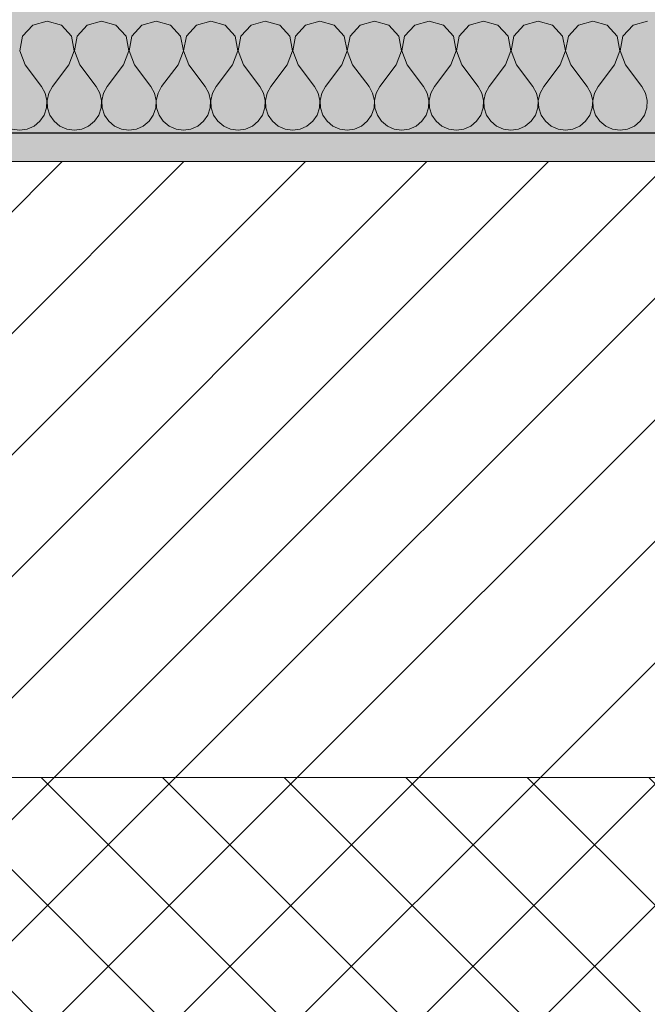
# Model space of a CAD drawing. Header units: millimetres. Extents: x -40968 to 13979, y -19284 to 4746.
# Tile 30 of 113: x -22305 to -22086, y -1498 to -1154. Entities that reach past the tile are written whole.
import ezdxf

# ---------------------------------------------------------------- set-up
doc = ezdxf.new("R2010")
doc.units = ezdxf.units.MM
doc.header["$MEASUREMENT"] = 0
for name, color, linetype in [('12_FAÇ_Façana', 7, 'Continuous'), ('Nuevo_08_E_Envans secs', 7, 'Continuous'), ('Nuevo_14_PAV_Soft Light Grey 0554', 7, 'Continuous')]:
    doc.layers.add(name, color=color, linetype=linetype)
for name, color, linetype, lineweight, true_color in [('12_FAÇ_Façana_Pluma_Nº__174', 7, 'Continuous', 13, 0xe4ad2c), ('12_FAÇ_Façana_Pluma_Nº__176', 7, 'Continuous', 15, 0x93a0c6), ('Nuevo_08_E_Envans secs_Pluma_Nº__102', 7, 'Continuous', 5, 0xcccccc), ('Nuevo_14_PAV_Soft Light Grey 0554_Pluma_Nº__245', 7, 'Continuous', 13, 0xe8e8e8)]:
    doc.layers.add(name, color=color, linetype=linetype, lineweight=lineweight, true_color=true_color)
for name, color, linetype, lineweight in [('12_FAÇ_Façana_Pluma_Nº__2', 8, 'Continuous', 5), ('12_FAÇ_Façana_Pluma_Nº__7', 7, 'Continuous', 5), ('Nuevo_08_E_Envans secs_Pluma_Nº__1', 7, 'Continuous', 5)]:
    doc.layers.add(name, color=color, linetype=linetype, lineweight=lineweight)

# ---------------------------------------------------------------- blocks, each defined once
blk = doc.blocks.new('Forjado_1_1', base_point=(-23046.79, -1194.06))
at = {"layer": 'Nuevo_14_PAV_Soft Light Grey 0554_Pluma_Nº__245', "linetype": 'Continuous', "lineweight": 0, "true_color": 0xe8e8e8}
h = blk.add_hatch(color=254, dxfattribs=at)
h.paths.add_polyline_path([(-23046.79, -1194.06), (-1631.11, -1193.63), (-1631.11, -6938.97), (-1556.11, -6938.97), (-1556.11, -7503.98), (-1616.26, -7503.98), (-1616.05, -11935.98), (-1564.89, -11935.98), (-1564.89, -12491.98), (-2024.11, -12491.98), (-2024.11, -12338.98), (-6997.39, -12338.98), (-6997.39, -12391.98), (-3637.68, -12391.98), (-3638.94, -13690.72), (-3644.87, -17130.96), (428.17, -17130.98), (428.89, -16788.98), (778.89, -16788.98), (778.35, -17142.97), (2622.91, -17145.82), (2623.01, -17079.79), (3389.91, -17080.98), (3389.61, -17276.98), (5489.84, -17280.21), (5489.84, -17141.49), (5763.89, -17141.49), (5763.89, -16738.98), (6378.89, -16738.98), (6378.89, -12488.98), (5778.89, -12488.98), (5779.74, -11938.87), (6782.11, -11938.85), (6782.11, -9207.42), (6082.11, -9207.42), (6016.11, -7504.98), (6016.11, -9073.42), (2073.42, -9073.42), (2073.42, -5267.32), (5998.89, -5267.32), (5998.89, -1708.98), (5884.89, -967.98), (7332.11, -967.98), (7332.11, 1999.55), (-28277.4, 1999.55), (-23028.39, 1969.01)])
h.paths.add_polyline_path([(492.89, -5267.32), (1951.42, -5267.32), (1951.42, -9073.42), (492.89, -9073.42)], flags=0)
at = {"layer": 'Nuevo_14_PAV_Soft Light Grey 0554_Pluma_Nº__245', "color": 254, "linetype": 'Continuous', "lineweight": 13, "true_color": 0xe8e8e8, "flags": 128}
blk.add_lwpolyline([(-1631.11, -1193.63), (-23046.79, -1194.06), (-23028.39, 1969.01), (-28277.4, 1999.55), (7332.11, 1999.55)], dxfattribs=at)
blk = doc.blocks.new('Muro_14_1', base_point=(-24166.43, -1193.98))
at = {"layer": '12_FAÇ_Façana_Pluma_Nº__174', "linetype": 'Continuous', "lineweight": 13, "true_color": 0xe4ad2c}
h = blk.add_hatch(dxfattribs=at)
h.set_pattern_fill('SATE_Aislamiento_0001', color=42, style=0, pattern_type=2)
h.set_pattern_definition([(45, (0, 0), (-21.213203, 21.213203), []), (135, (0, 0), (21.213203, 21.213203), [])])
h.paths.add_polyline_path([(-23038.42, -1598.98), (-21871.11, -1598.98), (-21871.11, -1418.98), (-23038.42, -1418.98)])
at = {"layer": '12_FAÇ_Façana_Pluma_Nº__176', "linetype": 'Continuous', "lineweight": 0, "true_color": 0x495063}
blk.add_hatch(color=251, dxfattribs=at).paths.add_polyline_path([(-22988.42, -1193.98), (-22988.42, -1203.98), (-21871.11, -1203.98), (-21871.11, -1193.97)])
at = {"layer": '12_FAÇ_Façana_Pluma_Nº__2', "linetype": 'Continuous', "lineweight": 5}
h = blk.add_hatch(dxfattribs=at)
h.set_pattern_fill('Ceramic_0001', color=8, style=0, pattern_type=2)
h.set_pattern_definition([(45, (0, 0), (-21.213203, 21.213203), [])])
h.paths.add_polyline_path([(-22988.42, -1418.98), (-21871.11, -1418.98), (-21871.11, -1203.98), (-22988.42, -1203.98)])
at = {"layer": '12_FAÇ_Façana_Pluma_Nº__7', "color": 7, "linetype": 'Continuous', "lineweight": 5}
for p, q in [((-21871.11, -1203.98), (-22988.42, -1203.98)), ((-22988.42, -1418.98), (-21871.11, -1418.98))]:
    blk.add_line(p, q, dxfattribs=at)
at = {"layer": '12_FAÇ_Façana_Pluma_Nº__7', "color": 7, "linetype": 'Continuous', "lineweight": 5, "flags": 128}
blk.add_lwpolyline([(-21871.11, -1193.98), (-22988.42, -1193.98)], dxfattribs=at)
blk = doc.blocks.new('*X235')
at = {"layer": 'Nuevo_08_E_Envans secs_Pluma_Nº__102', "color": 254, "linetype": 'Continuous', "lineweight": 5, "true_color": 0xcccccc}
for p, q in [((-22295.24, -1154.93), (-22300.25, -1156.35)), ((-22290.23, -1156.35), (-22295.24, -1154.93)), ((-22276.19, -1154.93), (-22281.2, -1156.35)), ((-22271.18, -1156.35), (-22276.19, -1154.93)), ((-22257.14, -1154.93), (-22262.15, -1156.35)), ((-22252.14, -1156.35), (-22257.14, -1154.93)), ((-22238.1, -1154.93), (-22243.1, -1156.35)), ((-22233.09, -1156.35), (-22238.1, -1154.93)), ((-22219.05, -1154.93), (-22224.05, -1156.35)), ((-22214.04, -1156.35), (-22219.05, -1154.93)), ((-22200, -1154.93), (-22205.01, -1156.35)), ((-22194.99, -1156.35), (-22200, -1154.93)), ((-22180.95, -1154.93), (-22185.96, -1156.35)), ((-22175.95, -1156.35), (-22180.95, -1154.93)), ((-22161.9, -1154.93), (-22166.91, -1156.35)), ((-22156.9, -1156.35), (-22161.9, -1154.93)), ((-22142.86, -1154.93), (-22147.86, -1156.35)), ((-22137.85, -1156.35), (-22142.86, -1154.93)), ((-22123.81, -1154.93), (-22128.82, -1156.35)), ((-22118.8, -1156.35), (-22123.81, -1154.93)), ((-22104.76, -1154.93), (-22109.77, -1156.35)), ((-22099.75, -1156.35), (-22104.76, -1154.93)), ((-22085.71, -1154.93), (-22090.72, -1156.35)), ((-22300.25, -1156.35), (-22303.76, -1160.19)), ((-22286.72, -1160.19), (-22290.23, -1156.35)), ((-22281.2, -1156.35), (-22284.71, -1160.19)), ((-22267.67, -1160.19), (-22271.18, -1156.35)), ((-22262.15, -1156.35), (-22265.66, -1160.19)), ((-22248.62, -1160.19), (-22252.14, -1156.35)), ((-22243.1, -1156.35), (-22246.61, -1160.19)), ((-22229.58, -1160.19), (-22233.09, -1156.35)), ((-22224.05, -1156.35), (-22227.57, -1160.19)), ((-22210.53, -1160.19), (-22214.04, -1156.35)), ((-22205.01, -1156.35), (-22208.52, -1160.19)), ((-22191.48, -1160.19), (-22194.99, -1156.35)), ((-22185.96, -1156.35), (-22189.47, -1160.19)), ((-22172.43, -1160.19), (-22175.95, -1156.35)), ((-22166.91, -1156.35), (-22170.42, -1160.19)), ((-22153.39, -1160.19), (-22156.9, -1156.35)), ((-22147.86, -1156.35), (-22151.38, -1160.19)), ((-22134.34, -1160.19), (-22137.85, -1156.35)), ((-22128.82, -1156.35), (-22132.33, -1160.19)), ((-22115.29, -1160.19), (-22118.8, -1156.35)), ((-22109.77, -1156.35), (-22113.28, -1160.19)), ((-22096.24, -1160.19), (-22099.75, -1156.35)), ((-22090.72, -1156.35), (-22094.23, -1160.19)), ((-22303.76, -1160.19), (-22304.72, -1165.31)), ((-22285.75, -1165.31), (-22286.72, -1160.19)), ((-22284.71, -1160.19), (-22285.68, -1165.31)), ((-22266.71, -1165.31), (-22267.67, -1160.19)), ((-22265.66, -1160.19), (-22266.63, -1165.31)), ((-22247.66, -1165.31), (-22248.62, -1160.19)), ((-22246.61, -1160.19), (-22247.58, -1165.31)), ((-22228.61, -1165.31), (-22229.58, -1160.19)), ((-22227.57, -1160.19), (-22228.53, -1165.31)), ((-22209.56, -1165.31), (-22210.53, -1160.19)), ((-22208.52, -1160.19), (-22209.49, -1165.31)), ((-22190.51, -1165.31), (-22191.48, -1160.19)), ((-22189.47, -1160.19), (-22190.44, -1165.31)), ((-22171.47, -1165.31), (-22172.43, -1160.19)), ((-22170.42, -1160.19), (-22171.39, -1165.31)), ((-22152.42, -1165.31), (-22153.39, -1160.19)), ((-22151.38, -1160.19), (-22152.34, -1165.31)), ((-22133.37, -1165.31), (-22134.34, -1160.19)), ((-22132.33, -1160.19), (-22133.29, -1165.31)), ((-22114.32, -1165.31), (-22115.29, -1160.19)), ((-22113.28, -1160.19), (-22114.25, -1165.31)), ((-22095.28, -1165.31), (-22096.24, -1160.19)), ((-22094.23, -1160.19), (-22095.2, -1165.31)), ((-22304.72, -1165.31), (-22302.86, -1170.17)), ((-22287.62, -1170.17), (-22285.75, -1165.31)), ((-22285.68, -1165.31), (-22283.81, -1170.17)), ((-22268.57, -1170.17), (-22266.71, -1165.31)), ((-22266.63, -1165.31), (-22264.76, -1170.17)), ((-22249.52, -1170.17), (-22247.66, -1165.31)), ((-22247.58, -1165.31), (-22245.71, -1170.17)), ((-22230.48, -1170.17), (-22228.61, -1165.31)), ((-22228.53, -1165.31), (-22226.67, -1170.17)), ((-22211.43, -1170.17), (-22209.56, -1165.31)), ((-22209.49, -1165.31), (-22207.62, -1170.17)), ((-22192.38, -1170.17), (-22190.51, -1165.31)), ((-22190.44, -1165.31), (-22188.57, -1170.17)), ((-22173.33, -1170.17), (-22171.47, -1165.31)), ((-22171.39, -1165.31), (-22169.52, -1170.17)), ((-22154.29, -1170.17), (-22152.42, -1165.31)), ((-22152.34, -1165.31), (-22150.48, -1170.17)), ((-22135.24, -1170.17), (-22133.37, -1165.31)), ((-22133.29, -1165.31), (-22131.43, -1170.17)), ((-22116.19, -1170.17), (-22114.32, -1165.31)), ((-22114.25, -1165.31), (-22112.38, -1170.17)), ((-22097.14, -1170.17), (-22095.28, -1165.31)), ((-22095.2, -1165.31), (-22093.33, -1170.17)), ((-22302.86, -1170.17), (-22297.14, -1177.79)), ((-22287.62, -1170.17), (-22293.33, -1177.79)), ((-22283.81, -1170.17), (-22278.1, -1177.79)), ((-22268.57, -1170.17), (-22274.29, -1177.79)), ((-22264.76, -1170.17), (-22259.05, -1177.79)), ((-22249.52, -1170.17), (-22255.24, -1177.79)), ((-22245.71, -1170.17), (-22240, -1177.79)), ((-22230.48, -1170.17), (-22236.19, -1177.79)), ((-22226.67, -1170.17), (-22220.95, -1177.79)), ((-22211.43, -1170.17), (-22217.14, -1177.79)), ((-22207.62, -1170.17), (-22201.9, -1177.79)), ((-22192.38, -1170.17), (-22198.1, -1177.79)), ((-22188.57, -1170.17), (-22182.86, -1177.79)), ((-22173.33, -1170.17), (-22179.05, -1177.79)), ((-22169.52, -1170.17), (-22163.81, -1177.79)), ((-22154.29, -1170.17), (-22160, -1177.79)), ((-22150.48, -1170.17), (-22144.76, -1177.79)), ((-22135.24, -1170.17), (-22140.95, -1177.79)), ((-22131.43, -1170.17), (-22125.71, -1177.79)), ((-22116.19, -1170.17), (-22121.9, -1177.79)), ((-22112.38, -1170.17), (-22106.67, -1177.79)), ((-22097.14, -1170.17), (-22102.86, -1177.79)), ((-22093.33, -1170.17), (-22087.62, -1177.79)), ((-22295.87, -1180.08), (-22297.14, -1177.79)), ((-22293.33, -1177.79), (-22294.6, -1180.08)), ((-22276.82, -1180.08), (-22278.1, -1177.79)), ((-22274.29, -1177.79), (-22275.56, -1180.08)), ((-22257.78, -1180.08), (-22259.05, -1177.79)), ((-22255.24, -1177.79), (-22256.51, -1180.08)), ((-22238.73, -1180.08), (-22240, -1177.79)), ((-22236.19, -1177.79), (-22237.46, -1180.08)), ((-22219.68, -1180.08), (-22220.95, -1177.79)), ((-22217.14, -1177.79), (-22218.41, -1180.08)), ((-22200.63, -1180.08), (-22201.9, -1177.79)), ((-22198.1, -1177.79), (-22199.37, -1180.08)), ((-22181.59, -1180.08), (-22182.86, -1177.79)), ((-22179.05, -1177.79), (-22180.32, -1180.08)), ((-22162.54, -1180.08), (-22163.81, -1177.79)), ((-22160, -1177.79), (-22161.27, -1180.08)), ((-22143.49, -1180.08), (-22144.76, -1177.79)), ((-22140.95, -1177.79), (-22142.22, -1180.08)), ((-22124.44, -1180.08), (-22125.71, -1177.79)), ((-22121.9, -1177.79), (-22123.18, -1180.08)), ((-22105.4, -1180.08), (-22106.67, -1177.79)), ((-22102.86, -1177.79), (-22104.13, -1180.08)), ((-22086.35, -1180.08), (-22087.62, -1177.79)), ((-22295.28, -1182.64), (-22295.87, -1180.08)), ((-22294.6, -1180.08), (-22295.2, -1182.64)), ((-22276.23, -1182.64), (-22276.82, -1180.08)), ((-22275.56, -1180.08), (-22276.15, -1182.64)), ((-22257.18, -1182.64), (-22257.78, -1180.08)), ((-22256.51, -1180.08), (-22257.1, -1182.64)), ((-22238.13, -1182.64), (-22238.73, -1180.08)), ((-22237.46, -1180.08), (-22238.06, -1182.64)), ((-22219.09, -1182.64), (-22219.68, -1180.08)), ((-22218.41, -1180.08), (-22219.01, -1182.64)), ((-22200.04, -1182.64), (-22200.63, -1180.08)), ((-22199.37, -1180.08), (-22199.96, -1182.64)), ((-22180.99, -1182.64), (-22181.59, -1180.08)), ((-22180.32, -1180.08), (-22180.91, -1182.64)), ((-22161.94, -1182.64), (-22162.54, -1180.08)), ((-22161.27, -1180.08), (-22161.87, -1182.64)), ((-22142.9, -1182.64), (-22143.49, -1180.08)), ((-22142.22, -1180.08), (-22142.82, -1182.64)), ((-22123.85, -1182.64), (-22124.44, -1180.08)), ((-22123.18, -1180.08), (-22123.77, -1182.64)), ((-22104.8, -1182.64), (-22105.4, -1180.08)), ((-22104.13, -1180.08), (-22104.72, -1182.64)), ((-22085.75, -1182.64), (-22086.35, -1180.08)), ((-22296.24, -1187.76), (-22295.4, -1185.27)), ((-22295.4, -1185.27), (-22295.28, -1182.64)), ((-22295.2, -1182.64), (-22295.07, -1185.27)), ((-22295.07, -1185.27), (-22294.23, -1187.76)), ((-22277.2, -1187.76), (-22276.36, -1185.27)), ((-22276.36, -1185.27), (-22276.23, -1182.64)), ((-22276.15, -1182.64), (-22276.02, -1185.27)), ((-22276.02, -1185.27), (-22275.19, -1187.76)), ((-22258.15, -1187.76), (-22257.31, -1185.27)), ((-22257.31, -1185.27), (-22257.18, -1182.64)), ((-22257.1, -1182.64), (-22256.98, -1185.27)), ((-22256.98, -1185.27), (-22256.14, -1187.76)), ((-22239.1, -1187.76), (-22238.26, -1185.27)), ((-22238.26, -1185.27), (-22238.13, -1182.64)), ((-22238.06, -1182.64), (-22237.93, -1185.27)), ((-22237.93, -1185.27), (-22237.09, -1187.76)), ((-22220.05, -1187.76), (-22219.21, -1185.27)), ((-22219.21, -1185.27), (-22219.09, -1182.64)), ((-22219.01, -1182.64), (-22218.88, -1185.27)), ((-22218.88, -1185.27), (-22218.04, -1187.76)), ((-22201.01, -1187.76), (-22200.17, -1185.27)), ((-22200.17, -1185.27), (-22200.04, -1182.64)), ((-22199.96, -1182.64), (-22199.83, -1185.27)), ((-22199.83, -1185.27), (-22198.99, -1187.76)), ((-22181.96, -1187.76), (-22181.12, -1185.27)), ((-22181.12, -1185.27), (-22180.99, -1182.64)), ((-22180.91, -1182.64), (-22180.79, -1185.27)), ((-22180.79, -1185.27), (-22179.95, -1187.76)), ((-22162.91, -1187.76), (-22162.07, -1185.27)), ((-22162.07, -1185.27), (-22161.94, -1182.64)), ((-22161.87, -1182.64), (-22161.74, -1185.27)), ((-22161.74, -1185.27), (-22160.9, -1187.76)), ((-22143.86, -1187.76), (-22143.02, -1185.27)), ((-22143.02, -1185.27), (-22142.9, -1182.64)), ((-22142.82, -1182.64), (-22142.69, -1185.27)), ((-22142.69, -1185.27), (-22141.85, -1187.76)), ((-22124.81, -1187.76), (-22123.98, -1185.27)), ((-22123.98, -1185.27), (-22123.85, -1182.64)), ((-22123.77, -1182.64), (-22123.64, -1185.27)), ((-22123.64, -1185.27), (-22122.8, -1187.76)), ((-22105.77, -1187.76), (-22104.93, -1185.27)), ((-22104.93, -1185.27), (-22104.8, -1182.64)), ((-22104.72, -1182.64), (-22104.6, -1185.27)), ((-22104.6, -1185.27), (-22103.76, -1187.76)), ((-22086.72, -1187.76), (-22085.88, -1185.27)), ((-22085.88, -1185.27), (-22085.75, -1182.64)), ((-22297.73, -1189.92), (-22296.24, -1187.76)), ((-22294.23, -1187.76), (-22292.74, -1189.92)), ((-22278.68, -1189.92), (-22277.2, -1187.76)), ((-22275.19, -1187.76), (-22273.7, -1189.92)), ((-22259.64, -1189.92), (-22258.15, -1187.76)), ((-22256.14, -1187.76), (-22254.65, -1189.92)), ((-22240.59, -1189.92), (-22239.1, -1187.76)), ((-22237.09, -1187.76), (-22235.6, -1189.92)), ((-22221.54, -1189.92), (-22220.05, -1187.76)), ((-22218.04, -1187.76), (-22216.55, -1189.92)), ((-22202.49, -1189.92), (-22201.01, -1187.76)), ((-22198.99, -1187.76), (-22197.51, -1189.92)), ((-22183.45, -1189.92), (-22181.96, -1187.76)), ((-22179.95, -1187.76), (-22178.46, -1189.92)), ((-22164.4, -1189.92), (-22162.91, -1187.76)), ((-22160.9, -1187.76), (-22159.41, -1189.92)), ((-22145.35, -1189.92), (-22143.86, -1187.76)), ((-22141.85, -1187.76), (-22140.36, -1189.92)), ((-22126.3, -1189.92), (-22124.81, -1187.76)), ((-22122.8, -1187.76), (-22121.32, -1189.92)), ((-22107.26, -1189.92), (-22105.77, -1187.76)), ((-22103.76, -1187.76), (-22102.27, -1189.92)), ((-22088.21, -1189.92), (-22086.72, -1187.76)), ((-22307.36, -1192.66), (-22304.76, -1193.02)), ((-22304.76, -1193.02), (-22302.16, -1192.66)), ((-22302.16, -1192.66), (-22299.75, -1191.6)), ((-22299.75, -1191.6), (-22297.73, -1189.92)), ((-22292.74, -1189.92), (-22290.72, -1191.6)), ((-22290.72, -1191.6), (-22288.32, -1192.66)), ((-22288.32, -1192.66), (-22285.71, -1193.02)), ((-22285.71, -1193.02), (-22283.11, -1192.66)), ((-22283.11, -1192.66), (-22280.71, -1191.6)), ((-22280.71, -1191.6), (-22278.68, -1189.92)), ((-22273.7, -1189.92), (-22271.67, -1191.6)), ((-22271.67, -1191.6), (-22269.27, -1192.66)), ((-22269.27, -1192.66), (-22266.67, -1193.02)), ((-22266.67, -1193.02), (-22264.06, -1192.66)), ((-22264.06, -1192.66), (-22261.66, -1191.6)), ((-22261.66, -1191.6), (-22259.64, -1189.92)), ((-22254.65, -1189.92), (-22252.63, -1191.6)), ((-22252.63, -1191.6), (-22250.22, -1192.66)), ((-22250.22, -1192.66), (-22247.62, -1193.02)), ((-22247.62, -1193.02), (-22245.02, -1192.66)), ((-22245.02, -1192.66), (-22242.61, -1191.6)), ((-22242.61, -1191.6), (-22240.59, -1189.92)), ((-22235.6, -1189.92), (-22233.58, -1191.6)), ((-22233.58, -1191.6), (-22231.17, -1192.66)), ((-22231.17, -1192.66), (-22228.57, -1193.02)), ((-22228.57, -1193.02), (-22225.97, -1192.66)), ((-22225.97, -1192.66), (-22223.56, -1191.6)), ((-22223.56, -1191.6), (-22221.54, -1189.92)), ((-22216.55, -1189.92), (-22214.53, -1191.6)), ((-22214.53, -1191.6), (-22212.13, -1192.66)), ((-22212.13, -1192.66), (-22209.52, -1193.02)), ((-22209.52, -1193.02), (-22206.92, -1192.66)), ((-22206.92, -1192.66), (-22204.52, -1191.6)), ((-22204.52, -1191.6), (-22202.49, -1189.92)), ((-22197.51, -1189.92), (-22195.48, -1191.6)), ((-22195.48, -1191.6), (-22193.08, -1192.66)), ((-22193.08, -1192.66), (-22190.48, -1193.02)), ((-22190.48, -1193.02), (-22187.87, -1192.66)), ((-22187.87, -1192.66), (-22185.47, -1191.6)), ((-22185.47, -1191.6), (-22183.45, -1189.92)), ((-22178.46, -1189.92), (-22176.44, -1191.6)), ((-22176.44, -1191.6), (-22174.03, -1192.66)), ((-22174.03, -1192.66), (-22171.43, -1193.02)), ((-22171.43, -1193.02), (-22168.83, -1192.66)), ((-22168.83, -1192.66), (-22166.42, -1191.6)), ((-22166.42, -1191.6), (-22164.4, -1189.92)), ((-22159.41, -1189.92), (-22157.39, -1191.6)), ((-22157.39, -1191.6), (-22154.98, -1192.66)), ((-22154.98, -1192.66), (-22152.38, -1193.02)), ((-22152.38, -1193.02), (-22149.78, -1192.66)), ((-22149.78, -1192.66), (-22147.37, -1191.6)), ((-22147.37, -1191.6), (-22145.35, -1189.92)), ((-22140.36, -1189.92), (-22138.34, -1191.6)), ((-22138.34, -1191.6), (-22135.94, -1192.66)), ((-22135.94, -1192.66), (-22133.33, -1193.02)), ((-22133.33, -1193.02), (-22130.73, -1192.66)), ((-22130.73, -1192.66), (-22128.33, -1191.6)), ((-22128.33, -1191.6), (-22126.3, -1189.92)), ((-22121.32, -1189.92), (-22119.29, -1191.6)), ((-22119.29, -1191.6), (-22116.89, -1192.66)), ((-22116.89, -1192.66), (-22114.29, -1193.02)), ((-22114.29, -1193.02), (-22111.68, -1192.66)), ((-22111.68, -1192.66), (-22109.28, -1191.6)), ((-22109.28, -1191.6), (-22107.26, -1189.92)), ((-22102.27, -1189.92), (-22100.25, -1191.6)), ((-22100.25, -1191.6), (-22097.84, -1192.66)), ((-22097.84, -1192.66), (-22095.24, -1193.02)), ((-22095.24, -1193.02), (-22092.64, -1192.66)), ((-22092.64, -1192.66), (-22090.23, -1191.6)), ((-22090.23, -1191.6), (-22088.21, -1189.92))]:
    blk.add_line(p, q, dxfattribs=at)
blk = doc.blocks.new('Muro_90_1', base_point=(-20233.93, -1193.98))
at = {"layer": 'Nuevo_08_E_Envans secs_Pluma_Nº__1', "color": 7, "linetype": 'Continuous', "lineweight": 5, "flags": 128}
blk.add_lwpolyline([(-22963.42, -1193.98), (-21871.11, -1193.98)], dxfattribs=at)
at = {"layer": 'Nuevo_08_E_Envans secs', "color": 7, "lineweight": 20}
blk.add_blockref('*X235', (0, 0), dxfattribs=at)
blk = doc.blocks.new('*X485')
at = {"layer": 'Nuevo_08_E_Envans secs_Pluma_Nº__102', "color": 254, "linetype": 'Continuous', "lineweight": 5, "true_color": 0xcccccc}
for p, q in [((-22295.24, -1154.93), (-22300.25, -1156.35)), ((-22290.23, -1156.35), (-22295.24, -1154.93)), ((-22276.19, -1154.93), (-22281.2, -1156.35)), ((-22271.18, -1156.35), (-22276.19, -1154.93)), ((-22257.14, -1154.93), (-22262.15, -1156.35)), ((-22252.14, -1156.35), (-22257.14, -1154.93)), ((-22238.1, -1154.93), (-22243.1, -1156.35)), ((-22233.09, -1156.35), (-22238.1, -1154.93)), ((-22219.05, -1154.93), (-22224.05, -1156.35)), ((-22214.04, -1156.35), (-22219.05, -1154.93)), ((-22200, -1154.93), (-22205.01, -1156.35)), ((-22194.99, -1156.35), (-22200, -1154.93)), ((-22180.95, -1154.93), (-22185.96, -1156.35)), ((-22175.95, -1156.35), (-22180.95, -1154.93)), ((-22161.9, -1154.93), (-22166.91, -1156.35)), ((-22156.9, -1156.35), (-22161.9, -1154.93)), ((-22142.86, -1154.93), (-22147.86, -1156.35)), ((-22137.85, -1156.35), (-22142.86, -1154.93)), ((-22123.81, -1154.93), (-22128.82, -1156.35)), ((-22118.8, -1156.35), (-22123.81, -1154.93)), ((-22104.76, -1154.93), (-22109.77, -1156.35)), ((-22099.75, -1156.35), (-22104.76, -1154.93)), ((-22085.71, -1154.93), (-22090.72, -1156.35)), ((-22300.25, -1156.35), (-22303.76, -1160.19)), ((-22286.72, -1160.19), (-22290.23, -1156.35)), ((-22281.2, -1156.35), (-22284.71, -1160.19)), ((-22267.67, -1160.19), (-22271.18, -1156.35)), ((-22262.15, -1156.35), (-22265.66, -1160.19)), ((-22248.62, -1160.19), (-22252.14, -1156.35)), ((-22243.1, -1156.35), (-22246.61, -1160.19)), ((-22229.58, -1160.19), (-22233.09, -1156.35)), ((-22224.05, -1156.35), (-22227.57, -1160.19)), ((-22210.53, -1160.19), (-22214.04, -1156.35)), ((-22205.01, -1156.35), (-22208.52, -1160.19)), ((-22191.48, -1160.19), (-22194.99, -1156.35)), ((-22185.96, -1156.35), (-22189.47, -1160.19)), ((-22172.43, -1160.19), (-22175.95, -1156.35)), ((-22166.91, -1156.35), (-22170.42, -1160.19)), ((-22153.39, -1160.19), (-22156.9, -1156.35)), ((-22147.86, -1156.35), (-22151.38, -1160.19)), ((-22134.34, -1160.19), (-22137.85, -1156.35)), ((-22128.82, -1156.35), (-22132.33, -1160.19)), ((-22115.29, -1160.19), (-22118.8, -1156.35)), ((-22109.77, -1156.35), (-22113.28, -1160.19)), ((-22096.24, -1160.19), (-22099.75, -1156.35)), ((-22090.72, -1156.35), (-22094.23, -1160.19)), ((-22303.76, -1160.19), (-22304.72, -1165.31)), ((-22285.75, -1165.31), (-22286.72, -1160.19)), ((-22284.71, -1160.19), (-22285.68, -1165.31)), ((-22266.71, -1165.31), (-22267.67, -1160.19)), ((-22265.66, -1160.19), (-22266.63, -1165.31)), ((-22247.66, -1165.31), (-22248.62, -1160.19)), ((-22246.61, -1160.19), (-22247.58, -1165.31)), ((-22228.61, -1165.31), (-22229.58, -1160.19)), ((-22227.57, -1160.19), (-22228.53, -1165.31)), ((-22209.56, -1165.31), (-22210.53, -1160.19)), ((-22208.52, -1160.19), (-22209.49, -1165.31)), ((-22190.51, -1165.31), (-22191.48, -1160.19)), ((-22189.47, -1160.19), (-22190.44, -1165.31)), ((-22171.47, -1165.31), (-22172.43, -1160.19)), ((-22170.42, -1160.19), (-22171.39, -1165.31)), ((-22152.42, -1165.31), (-22153.39, -1160.19)), ((-22151.38, -1160.19), (-22152.34, -1165.31)), ((-22133.37, -1165.31), (-22134.34, -1160.19)), ((-22132.33, -1160.19), (-22133.29, -1165.31)), ((-22114.32, -1165.31), (-22115.29, -1160.19)), ((-22113.28, -1160.19), (-22114.25, -1165.31)), ((-22095.28, -1165.31), (-22096.24, -1160.19)), ((-22094.23, -1160.19), (-22095.2, -1165.31)), ((-22304.72, -1165.31), (-22302.86, -1170.17)), ((-22287.62, -1170.17), (-22285.75, -1165.31)), ((-22285.68, -1165.31), (-22283.81, -1170.17)), ((-22268.57, -1170.17), (-22266.71, -1165.31)), ((-22266.63, -1165.31), (-22264.76, -1170.17)), ((-22249.52, -1170.17), (-22247.66, -1165.31)), ((-22247.58, -1165.31), (-22245.71, -1170.17)), ((-22230.48, -1170.17), (-22228.61, -1165.31)), ((-22228.53, -1165.31), (-22226.67, -1170.17)), ((-22211.43, -1170.17), (-22209.56, -1165.31)), ((-22209.49, -1165.31), (-22207.62, -1170.17)), ((-22192.38, -1170.17), (-22190.51, -1165.31)), ((-22190.44, -1165.31), (-22188.57, -1170.17)), ((-22173.33, -1170.17), (-22171.47, -1165.31)), ((-22171.39, -1165.31), (-22169.52, -1170.17)), ((-22154.29, -1170.17), (-22152.42, -1165.31)), ((-22152.34, -1165.31), (-22150.48, -1170.17)), ((-22135.24, -1170.17), (-22133.37, -1165.31)), ((-22133.29, -1165.31), (-22131.43, -1170.17)), ((-22116.19, -1170.17), (-22114.32, -1165.31)), ((-22114.25, -1165.31), (-22112.38, -1170.17)), ((-22097.14, -1170.17), (-22095.28, -1165.31)), ((-22095.2, -1165.31), (-22093.33, -1170.17)), ((-22302.86, -1170.17), (-22297.14, -1177.79)), ((-22287.62, -1170.17), (-22293.33, -1177.79)), ((-22283.81, -1170.17), (-22278.1, -1177.79)), ((-22268.57, -1170.17), (-22274.29, -1177.79)), ((-22264.76, -1170.17), (-22259.05, -1177.79)), ((-22249.52, -1170.17), (-22255.24, -1177.79)), ((-22245.71, -1170.17), (-22240, -1177.79)), ((-22230.48, -1170.17), (-22236.19, -1177.79)), ((-22226.67, -1170.17), (-22220.95, -1177.79)), ((-22211.43, -1170.17), (-22217.14, -1177.79)), ((-22207.62, -1170.17), (-22201.9, -1177.79)), ((-22192.38, -1170.17), (-22198.1, -1177.79)), ((-22188.57, -1170.17), (-22182.86, -1177.79)), ((-22173.33, -1170.17), (-22179.05, -1177.79)), ((-22169.52, -1170.17), (-22163.81, -1177.79)), ((-22154.29, -1170.17), (-22160, -1177.79)), ((-22150.48, -1170.17), (-22144.76, -1177.79)), ((-22135.24, -1170.17), (-22140.95, -1177.79)), ((-22131.43, -1170.17), (-22125.71, -1177.79)), ((-22116.19, -1170.17), (-22121.9, -1177.79)), ((-22112.38, -1170.17), (-22106.67, -1177.79)), ((-22097.14, -1170.17), (-22102.86, -1177.79)), ((-22093.33, -1170.17), (-22087.62, -1177.79)), ((-22295.87, -1180.08), (-22297.14, -1177.79)), ((-22293.33, -1177.79), (-22294.6, -1180.08)), ((-22276.82, -1180.08), (-22278.1, -1177.79)), ((-22274.29, -1177.79), (-22275.56, -1180.08)), ((-22257.78, -1180.08), (-22259.05, -1177.79)), ((-22255.24, -1177.79), (-22256.51, -1180.08)), ((-22238.73, -1180.08), (-22240, -1177.79)), ((-22236.19, -1177.79), (-22237.46, -1180.08)), ((-22219.68, -1180.08), (-22220.95, -1177.79)), ((-22217.14, -1177.79), (-22218.41, -1180.08)), ((-22200.63, -1180.08), (-22201.9, -1177.79)), ((-22198.1, -1177.79), (-22199.37, -1180.08)), ((-22181.59, -1180.08), (-22182.86, -1177.79)), ((-22179.05, -1177.79), (-22180.32, -1180.08)), ((-22162.54, -1180.08), (-22163.81, -1177.79)), ((-22160, -1177.79), (-22161.27, -1180.08)), ((-22143.49, -1180.08), (-22144.76, -1177.79)), ((-22140.95, -1177.79), (-22142.22, -1180.08)), ((-22124.44, -1180.08), (-22125.71, -1177.79)), ((-22121.9, -1177.79), (-22123.18, -1180.08)), ((-22105.4, -1180.08), (-22106.67, -1177.79)), ((-22102.86, -1177.79), (-22104.13, -1180.08)), ((-22086.35, -1180.08), (-22087.62, -1177.79)), ((-22295.28, -1182.64), (-22295.87, -1180.08)), ((-22294.6, -1180.08), (-22295.2, -1182.64)), ((-22276.23, -1182.64), (-22276.82, -1180.08)), ((-22275.56, -1180.08), (-22276.15, -1182.64)), ((-22257.18, -1182.64), (-22257.78, -1180.08)), ((-22256.51, -1180.08), (-22257.1, -1182.64)), ((-22238.13, -1182.64), (-22238.73, -1180.08)), ((-22237.46, -1180.08), (-22238.06, -1182.64)), ((-22219.09, -1182.64), (-22219.68, -1180.08)), ((-22218.41, -1180.08), (-22219.01, -1182.64)), ((-22200.04, -1182.64), (-22200.63, -1180.08)), ((-22199.37, -1180.08), (-22199.96, -1182.64)), ((-22180.99, -1182.64), (-22181.59, -1180.08)), ((-22180.32, -1180.08), (-22180.91, -1182.64)), ((-22161.94, -1182.64), (-22162.54, -1180.08)), ((-22161.27, -1180.08), (-22161.87, -1182.64)), ((-22142.9, -1182.64), (-22143.49, -1180.08)), ((-22142.22, -1180.08), (-22142.82, -1182.64)), ((-22123.85, -1182.64), (-22124.44, -1180.08)), ((-22123.18, -1180.08), (-22123.77, -1182.64)), ((-22104.8, -1182.64), (-22105.4, -1180.08)), ((-22104.13, -1180.08), (-22104.72, -1182.64)), ((-22085.75, -1182.64), (-22086.35, -1180.08)), ((-22296.24, -1187.76), (-22295.4, -1185.27)), ((-22295.4, -1185.27), (-22295.28, -1182.64)), ((-22295.2, -1182.64), (-22295.07, -1185.27)), ((-22295.07, -1185.27), (-22294.23, -1187.76)), ((-22277.2, -1187.76), (-22276.36, -1185.27)), ((-22276.36, -1185.27), (-22276.23, -1182.64)), ((-22276.15, -1182.64), (-22276.02, -1185.27)), ((-22276.02, -1185.27), (-22275.19, -1187.76)), ((-22258.15, -1187.76), (-22257.31, -1185.27)), ((-22257.31, -1185.27), (-22257.18, -1182.64)), ((-22257.1, -1182.64), (-22256.98, -1185.27)), ((-22256.98, -1185.27), (-22256.14, -1187.76)), ((-22239.1, -1187.76), (-22238.26, -1185.27)), ((-22238.26, -1185.27), (-22238.13, -1182.64)), ((-22238.06, -1182.64), (-22237.93, -1185.27)), ((-22237.93, -1185.27), (-22237.09, -1187.76)), ((-22220.05, -1187.76), (-22219.21, -1185.27)), ((-22219.21, -1185.27), (-22219.09, -1182.64)), ((-22219.01, -1182.64), (-22218.88, -1185.27)), ((-22218.88, -1185.27), (-22218.04, -1187.76)), ((-22201.01, -1187.76), (-22200.17, -1185.27)), ((-22200.17, -1185.27), (-22200.04, -1182.64)), ((-22199.96, -1182.64), (-22199.83, -1185.27)), ((-22199.83, -1185.27), (-22198.99, -1187.76)), ((-22181.96, -1187.76), (-22181.12, -1185.27)), ((-22181.12, -1185.27), (-22180.99, -1182.64)), ((-22180.91, -1182.64), (-22180.79, -1185.27)), ((-22180.79, -1185.27), (-22179.95, -1187.76)), ((-22162.91, -1187.76), (-22162.07, -1185.27)), ((-22162.07, -1185.27), (-22161.94, -1182.64)), ((-22161.87, -1182.64), (-22161.74, -1185.27)), ((-22161.74, -1185.27), (-22160.9, -1187.76)), ((-22143.86, -1187.76), (-22143.02, -1185.27)), ((-22143.02, -1185.27), (-22142.9, -1182.64)), ((-22142.82, -1182.64), (-22142.69, -1185.27)), ((-22142.69, -1185.27), (-22141.85, -1187.76)), ((-22124.81, -1187.76), (-22123.98, -1185.27)), ((-22123.98, -1185.27), (-22123.85, -1182.64)), ((-22123.77, -1182.64), (-22123.64, -1185.27)), ((-22123.64, -1185.27), (-22122.8, -1187.76)), ((-22105.77, -1187.76), (-22104.93, -1185.27)), ((-22104.93, -1185.27), (-22104.8, -1182.64)), ((-22104.72, -1182.64), (-22104.6, -1185.27)), ((-22104.6, -1185.27), (-22103.76, -1187.76)), ((-22086.72, -1187.76), (-22085.88, -1185.27)), ((-22085.88, -1185.27), (-22085.75, -1182.64)), ((-22297.73, -1189.92), (-22296.24, -1187.76)), ((-22294.23, -1187.76), (-22292.74, -1189.92)), ((-22278.68, -1189.92), (-22277.2, -1187.76)), ((-22275.19, -1187.76), (-22273.7, -1189.92)), ((-22259.64, -1189.92), (-22258.15, -1187.76)), ((-22256.14, -1187.76), (-22254.65, -1189.92)), ((-22240.59, -1189.92), (-22239.1, -1187.76)), ((-22237.09, -1187.76), (-22235.6, -1189.92)), ((-22221.54, -1189.92), (-22220.05, -1187.76)), ((-22218.04, -1187.76), (-22216.55, -1189.92)), ((-22202.49, -1189.92), (-22201.01, -1187.76)), ((-22198.99, -1187.76), (-22197.51, -1189.92)), ((-22183.45, -1189.92), (-22181.96, -1187.76)), ((-22179.95, -1187.76), (-22178.46, -1189.92)), ((-22164.4, -1189.92), (-22162.91, -1187.76)), ((-22160.9, -1187.76), (-22159.41, -1189.92)), ((-22145.35, -1189.92), (-22143.86, -1187.76)), ((-22141.85, -1187.76), (-22140.36, -1189.92)), ((-22126.3, -1189.92), (-22124.81, -1187.76)), ((-22122.8, -1187.76), (-22121.32, -1189.92)), ((-22107.26, -1189.92), (-22105.77, -1187.76)), ((-22103.76, -1187.76), (-22102.27, -1189.92)), ((-22088.21, -1189.92), (-22086.72, -1187.76)), ((-22307.36, -1192.66), (-22304.76, -1193.02)), ((-22304.76, -1193.02), (-22302.16, -1192.66)), ((-22302.16, -1192.66), (-22299.75, -1191.6)), ((-22299.75, -1191.6), (-22297.73, -1189.92)), ((-22292.74, -1189.92), (-22290.72, -1191.6)), ((-22290.72, -1191.6), (-22288.32, -1192.66)), ((-22288.32, -1192.66), (-22285.71, -1193.02)), ((-22285.71, -1193.02), (-22283.11, -1192.66)), ((-22283.11, -1192.66), (-22280.71, -1191.6)), ((-22280.71, -1191.6), (-22278.68, -1189.92)), ((-22273.7, -1189.92), (-22271.67, -1191.6)), ((-22271.67, -1191.6), (-22269.27, -1192.66)), ((-22269.27, -1192.66), (-22266.67, -1193.02)), ((-22266.67, -1193.02), (-22264.06, -1192.66)), ((-22264.06, -1192.66), (-22261.66, -1191.6)), ((-22261.66, -1191.6), (-22259.64, -1189.92)), ((-22254.65, -1189.92), (-22252.63, -1191.6)), ((-22252.63, -1191.6), (-22250.22, -1192.66)), ((-22250.22, -1192.66), (-22247.62, -1193.02)), ((-22247.62, -1193.02), (-22245.02, -1192.66)), ((-22245.02, -1192.66), (-22242.61, -1191.6)), ((-22242.61, -1191.6), (-22240.59, -1189.92)), ((-22235.6, -1189.92), (-22233.58, -1191.6)), ((-22233.58, -1191.6), (-22231.17, -1192.66)), ((-22231.17, -1192.66), (-22228.57, -1193.02)), ((-22228.57, -1193.02), (-22225.97, -1192.66)), ((-22225.97, -1192.66), (-22223.56, -1191.6)), ((-22223.56, -1191.6), (-22221.54, -1189.92)), ((-22216.55, -1189.92), (-22214.53, -1191.6)), ((-22214.53, -1191.6), (-22212.13, -1192.66)), ((-22212.13, -1192.66), (-22209.52, -1193.02)), ((-22209.52, -1193.02), (-22206.92, -1192.66)), ((-22206.92, -1192.66), (-22204.52, -1191.6)), ((-22204.52, -1191.6), (-22202.49, -1189.92)), ((-22197.51, -1189.92), (-22195.48, -1191.6)), ((-22195.48, -1191.6), (-22193.08, -1192.66)), ((-22193.08, -1192.66), (-22190.48, -1193.02)), ((-22190.48, -1193.02), (-22187.87, -1192.66)), ((-22187.87, -1192.66), (-22185.47, -1191.6)), ((-22185.47, -1191.6), (-22183.45, -1189.92)), ((-22178.46, -1189.92), (-22176.44, -1191.6)), ((-22176.44, -1191.6), (-22174.03, -1192.66)), ((-22174.03, -1192.66), (-22171.43, -1193.02)), ((-22171.43, -1193.02), (-22168.83, -1192.66)), ((-22168.83, -1192.66), (-22166.42, -1191.6)), ((-22166.42, -1191.6), (-22164.4, -1189.92)), ((-22159.41, -1189.92), (-22157.39, -1191.6)), ((-22157.39, -1191.6), (-22154.98, -1192.66)), ((-22154.98, -1192.66), (-22152.38, -1193.02)), ((-22152.38, -1193.02), (-22149.78, -1192.66)), ((-22149.78, -1192.66), (-22147.37, -1191.6)), ((-22147.37, -1191.6), (-22145.35, -1189.92)), ((-22140.36, -1189.92), (-22138.34, -1191.6)), ((-22138.34, -1191.6), (-22135.94, -1192.66)), ((-22135.94, -1192.66), (-22133.33, -1193.02)), ((-22133.33, -1193.02), (-22130.73, -1192.66)), ((-22130.73, -1192.66), (-22128.33, -1191.6)), ((-22128.33, -1191.6), (-22126.3, -1189.92)), ((-22121.32, -1189.92), (-22119.29, -1191.6)), ((-22119.29, -1191.6), (-22116.89, -1192.66)), ((-22116.89, -1192.66), (-22114.29, -1193.02)), ((-22114.29, -1193.02), (-22111.68, -1192.66)), ((-22111.68, -1192.66), (-22109.28, -1191.6)), ((-22109.28, -1191.6), (-22107.26, -1189.92)), ((-22102.27, -1189.92), (-22100.25, -1191.6)), ((-22100.25, -1191.6), (-22097.84, -1192.66)), ((-22097.84, -1192.66), (-22095.24, -1193.02)), ((-22095.24, -1193.02), (-22092.64, -1192.66)), ((-22092.64, -1192.66), (-22090.23, -1191.6)), ((-22090.23, -1191.6), (-22088.21, -1189.92))]:
    blk.add_line(p, q, dxfattribs=at)
blk = doc.blocks.new('Muro_148_1', base_point=(-24166.43, -1128.98))
at = {"layer": 'Nuevo_08_E_Envans secs_Pluma_Nº__1', "color": 7, "linetype": 'Continuous', "lineweight": 5, "flags": 128}
blk.add_lwpolyline([(-22988.42, -1193.98), (-21871.11, -1193.98)], dxfattribs=at)
at = {"layer": 'Nuevo_08_E_Envans secs', "color": 7, "lineweight": 20}
blk.add_blockref('*X485', (0, 0), dxfattribs=at)

msp = doc.modelspace()

# ---------------------------------------------------------------- block references
at = {"layer": '12_FAÇ_Façana', "color": 7, "lineweight": 20}
msp.add_blockref('Muro_14_1', (-24166.43, -1193.98), dxfattribs=at)
at = {"layer": 'Nuevo_14_PAV_Soft Light Grey 0554', "color": 254, "linetype": 'Continuous', "lineweight": 13, "true_color": 0xe8e8e8}
msp.add_blockref('Forjado_1_1', (-23046.79, -1194.06), dxfattribs=at)

# ---------------------------------------------------------------- next in the draw order: block references
at = {"layer": 'Nuevo_08_E_Envans secs', "color": 7, "lineweight": 20}
msp.add_blockref('Muro_90_1', (-20233.93, -1193.98), dxfattribs=at)

# ---------------------------------------------------------------- next in the draw order: block references
msp.add_blockref('Muro_148_1', (-24166.43, -1128.98), dxfattribs=at)

doc.saveas('drawing.dxf')
